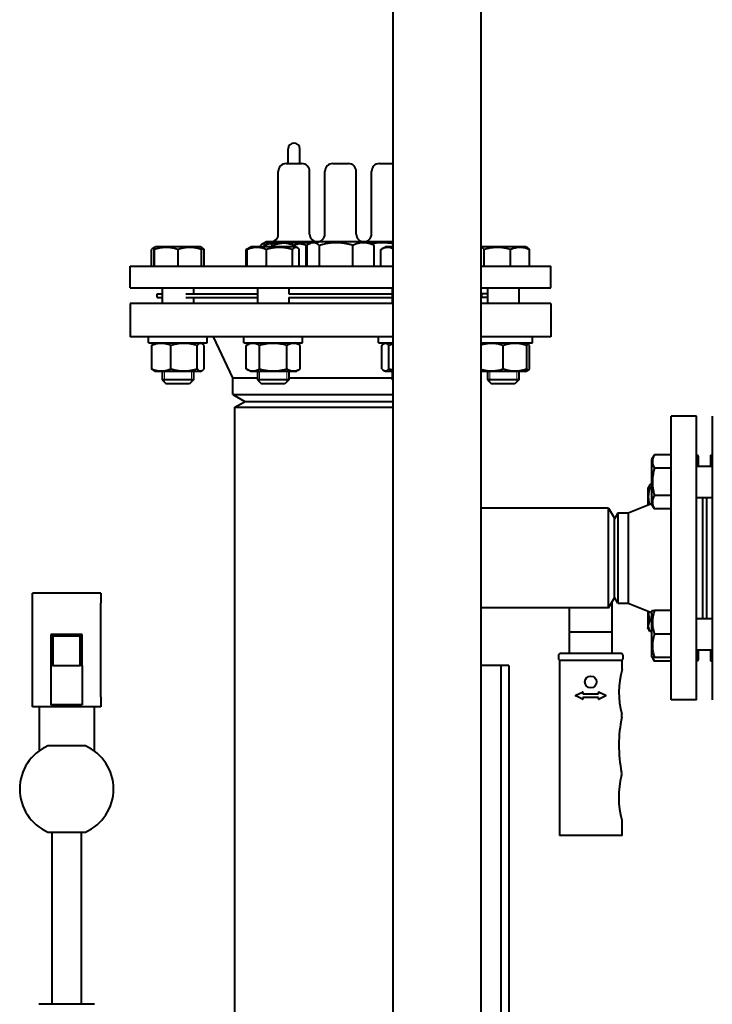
# Model space of a CAD drawing. Header units: millimetres. Extents: x -4428 to 4131, y -3615 to 4038.
# Tile 131 of 172: x 1384 to 1738, y -1282 to -779. Entities that reach past the tile are written whole.
import ezdxf

# ---------------------------------------------------------------- set-up
doc = ezdxf.new("R2010")
doc.units = ezdxf.units.MM
doc.linetypes.add('K5LT_BASIC', pattern=[0])
doc.linetypes.add('K5LT_THIN', pattern=[0])
doc.layers.add('Системный слой', color=7, linetype='Continuous')

# ---------------------------------------------------------------- blocks, each defined once
blk = doc.blocks.new('U21')
at = {"layer": 'Системный слой', "color": 150, "linetype": 'K5LT_BASIC', "lineweight": 40, "true_color": 0x0080ff}
for p, q in [((1574.45, -1825.24), (1574.45, -674.07)), ((1619.45, -1738.25), (1619.45, -674.07)), ((1520.83, -852.57), (1520.83, -845.07)), ((1526.83, -852.57), (1526.83, -845.07)), ((1519.83, -852.57), (1527.83, -852.57)), ((1543.64, -852.57), (1547.04, -852.57)), ((1547.04, -852.57), (1551.64, -852.57)), ((1567.46, -852.57), (1574.45, -852.57)), ((1515.83, -888.57), (1515.83, -856.57)), ((1531.83, -888.57), (1531.83, -856.57)), ((1539.64, -888.57), (1539.64, -856.57)), ((1555.64, -888.57), (1555.64, -856.57)), ((1563.46, -888.57), (1563.46, -856.57)), ((1452.49, -895.42), (1453.09, -895.07)), ((1464.58, -895.07), (1453.09, -895.07)), ((1475.89, -895.07), (1464.58, -895.07)), ((1476.49, -895.42), (1475.89, -895.07)), ((1499.41, -896.46), (1501.8, -895.07)), ((1500.8, -895.65), (1501.8, -895.07)), ((1521.33, -895.07), (1501.8, -895.07)), ((1506.71, -895.07), (1506.71, -894.35)), ((1507.73, -893.64), (1509.58, -892.57)), ((1508.83, -893.01), (1509.58, -892.57)), ((1508.83, -894.35), (1508.83, -893.01)), ((1508.83, -895.07), (1508.83, -894.35)), ((1514.92, -892.57), (1509.58, -892.57)), ((1523.83, -892.57), (1509.58, -892.57)), ((1513, -895.07), (1513, -894.35)), ((1533.39, -892.57), (1514.92, -892.57)), ((1524.6, -895.07), (1521.33, -895.07)), ((1533.39, -892.57), (1523.83, -892.57)), ((1523.83, -895.07), (1523.83, -894.35)), ((1525.6, -895.65), (1524.6, -895.07)), ((1530.12, -905.07), (1530.12, -894.35)), ((1530.52, -905.07), (1530.52, -894.35)), ((1531.55, -893.64), (1533.39, -892.57)), ((1561.73, -892.57), (1533.39, -892.57)), ((1536.81, -905.07), (1536.81, -894.35)), ((1553.93, -905.07), (1553.93, -894.35)), ((1561.89, -892.57), (1561.73, -892.57)), ((1574.45, -892.57), (1561.89, -892.57)), ((1563.74, -893.64), (1561.89, -892.57)), ((1564.76, -905.07), (1564.76, -894.35)), ((1568.29, -896.46), (1570.69, -895.07)), ((1574.45, -895.07), (1570.69, -895.07)), ((1642.19, -895.07), (1619.45, -895.07)), ((1642.79, -895.42), (1642.19, -895.07)), ((1643.24, -895.68), (1642.19, -895.07)), ((1451.08, -905.07), (1451.08, -896.49)), ((1452.04, -895.68), (1452.49, -895.42)), ((1452.44, -905.07), (1452.44, -896.49)), ((1452.55, -905.07), (1452.55, -896.49)), ((1464.6, -905.07), (1464.6, -896.49)), ((1476.94, -895.68), (1476.49, -895.42)), ((1476.55, -905.07), (1476.55, -896.49)), ((1477.91, -905.07), (1477.91, -896.49)), ((1499.35, -896.49), (1499.41, -896.46)), ((1499.35, -905.07), (1499.35, -896.49)), ((1499.85, -905.07), (1499.85, -896.49)), ((1509.72, -905.07), (1509.72, -896.49)), ((1523.08, -905.07), (1523.08, -896.49)), ((1526.56, -905.07), (1526.56, -896.49)), ((1568.23, -896.49), (1568.29, -896.46)), ((1568.23, -905.07), (1568.23, -896.49)), ((1621.07, -905.07), (1621.07, -896.49)), ((1634.48, -905.07), (1634.48, -896.49)), ((1644.2, -905.07), (1644.2, -896.49)), ((1440.14, -905.07), (1574.45, -905.07)), ((1440.14, -916.07), (1440.14, -905.07)), ((1619.45, -905.07), (1655.14, -905.07)), ((1655.14, -916.07), (1655.14, -905.07)), ((1440.14, -916.07), (1574.45, -916.07)), ((1453.9, -921.07), (1453.9, -919.07)), ((1453.9, -919.07), (1456.49, -919.07)), ((1456.49, -916.07), (1456.49, -924.07)), ((1468.64, -919.07), (1505.2, -919.07)), ((1472.49, -916.07), (1472.49, -919.07)), ((1505.2, -916.07), (1505.2, -924.07)), ((1521.2, -916.07), (1521.2, -919.07)), ((1521.2, -919.07), (1536.9, -919.07)), ((1536.9, -919.07), (1574.09, -919.07)), ((1574.09, -916.07), (1574.09, -924.07)), ((1619.45, -916.07), (1655.14, -916.07)), ((1622.79, -919.07), (1619.45, -919.07)), ((1619.9, -921.07), (1619.9, -919.07)), ((1622.79, -916.07), (1622.79, -924.07)), ((1638.79, -916.07), (1638.79, -924.07)), ((1440.14, -924.07), (1440.14, -941.07)), ((1547.64, -924.07), (1440.14, -924.07)), ((1453.9, -921.07), (1456.49, -921.07)), ((1468.64, -921.07), (1505.2, -921.07)), ((1472.49, -921.07), (1472.49, -924.07)), ((1521.2, -921.07), (1521.2, -924.07)), ((1521.2, -921.07), (1536.9, -921.07)), ((1536.9, -921.07), (1574.09, -921.07)), ((1574.45, -924.07), (1547.64, -924.07)), ((1622.79, -921.07), (1619.45, -921.07)), ((1655.14, -924.07), (1619.45, -924.07)), ((1655.14, -924.07), (1655.14, -941.07)), ((1547.64, -941.07), (1440.14, -941.07)), ((1449.49, -944.07), (1449.49, -941.07)), ((1449.49, -944.07), (1479.49, -944.07)), ((1451.11, -957.46), (1451.11, -945.49)), ((1452.07, -944.66), (1453.09, -944.07)), ((1452.49, -944.42), (1453.09, -944.07)), ((1460.91, -957.46), (1460.91, -945.49)), ((1474.29, -957.46), (1474.29, -945.49)), ((1476.92, -944.66), (1475.89, -944.07)), ((1477.88, -957.46), (1477.88, -945.49)), ((1479.49, -944.07), (1479.49, -941.07)), ((1479.49, -944.07), (1479.49, -941.07)), ((1492.64, -962.07), (1482.64, -941.07)), ((1498.2, -944.07), (1498.2, -941.07)), ((1498.2, -944.07), (1528.2, -944.07)), ((1499.35, -945.49), (1501.8, -944.07)), ((1499.35, -957.46), (1499.35, -945.49)), ((1506.27, -957.46), (1506.27, -945.49)), ((1520.13, -957.46), (1520.13, -945.49)), ((1527.06, -945.49), (1524.6, -944.07)), ((1527.06, -957.46), (1527.06, -945.49)), ((1528.2, -944.07), (1528.2, -941.07)), ((1574.45, -941.07), (1547.64, -941.07)), ((1567.09, -944.07), (1567.09, -941.07)), ((1567.09, -944.07), (1574.45, -944.07)), ((1568.7, -957.46), (1568.7, -945.49)), ((1569.66, -944.66), (1570.69, -944.07)), ((1572.29, -957.46), (1572.29, -945.49)), ((1655.14, -941.07), (1619.45, -941.07)), ((1619.45, -944.07), (1645.79, -944.07)), ((1630.79, -957.46), (1630.79, -945.49)), ((1642.79, -944.42), (1642.19, -944.07)), ((1642.79, -944.42), (1642.79, -945.49)), ((1643.22, -944.66), (1642.79, -944.42)), ((1642.79, -957.46), (1642.79, -945.49)), ((1644.18, -957.46), (1644.18, -945.49)), ((1645.79, -944.07), (1645.79, -941.07)), ((1453.09, -958.87), (1452.07, -958.28)), ((1453.09, -958.87), (1452.49, -958.53)), ((1475.89, -958.87), (1453.09, -958.87)), ((1456.49, -958.87), (1456.49, -963.07)), ((1472.49, -958.87), (1472.49, -963.07)), ((1472.49, -958.87), (1472.49, -963.07)), ((1475.89, -958.87), (1476.92, -958.28)), ((1501.8, -958.87), (1499.35, -957.46)), ((1524.6, -958.87), (1501.8, -958.87)), ((1505.2, -958.87), (1505.2, -963.07)), ((1521.2, -958.87), (1521.2, -963.07)), ((1524.6, -958.87), (1527.06, -957.46)), ((1570.69, -958.87), (1569.66, -958.28)), ((1574.02, -958.87), (1570.69, -958.87)), ((1574.45, -958.87), (1574.02, -958.87)), ((1574.09, -958.87), (1574.09, -963.07)), ((1630.79, -958.87), (1619.45, -958.87)), ((1622.79, -958.87), (1622.79, -963.07)), ((1642.19, -958.87), (1630.79, -958.87)), ((1638.79, -958.87), (1638.79, -963.07)), ((1642.19, -958.87), (1643.22, -958.28)), ((1642.19, -958.87), (1642.79, -958.53)), ((1642.79, -957.46), (1642.79, -958.53)), ((1472.49, -963.07), (1456.49, -963.07)), ((1456.49, -963.07), (1458.49, -965.07)), ((1470.49, -965.07), (1458.49, -965.07)), ((1472.49, -963.07), (1470.49, -965.07)), ((1472.49, -963.07), (1470.49, -965.07)), ((1492.64, -962.07), (1505.2, -962.07)), ((1492.64, -970.61), (1492.64, -962.07)), ((1521.2, -963.07), (1505.2, -963.07)), ((1505.2, -963.07), (1507.2, -965.07)), ((1519.2, -965.07), (1507.2, -965.07)), ((1521.2, -963.07), (1519.2, -965.07)), ((1521.2, -962.07), (1547.64, -962.07)), ((1547.64, -962.07), (1574.09, -962.07)), ((1574.45, -963.07), (1574.09, -963.07)), ((1574.09, -963.07), (1574.45, -963.44)), ((1638.79, -963.07), (1622.79, -963.07)), ((1622.79, -963.07), (1624.79, -965.07)), ((1636.79, -965.07), (1624.79, -965.07)), ((1638.79, -963.07), (1636.79, -965.07)), ((1638.79, -963.07), (1636.79, -965.07)), ((1492.64, -970.61), (1498.64, -974.07)), ((1492.64, -970.61), (1547.64, -970.61)), ((1547.64, -970.61), (1574.45, -970.61)), ((1493.64, -977.07), (1498.84, -974.07)), ((1498.64, -974.07), (1547.64, -974.07)), ((1547.64, -974.07), (1574.45, -974.07)), ((1493.64, -1314.07), (1493.64, -977.07)), ((1493.64, -977.07), (1574.45, -977.07)), ((1716.64, -1126.57), (1716.64, -981.57)), ((1729.64, -981.57), (1716.64, -981.57)), ((1729.64, -1126.57), (1729.64, -981.57)), ((1737.64, -981.57), (1737.64, -1054.07)), ((1708.06, -1001.33), (1706.64, -1003.78)), ((1706.64, -1003.78), (1706.64, -1026.58)), ((1716.64, -1001.33), (1708.06, -1001.33)), ((1730.64, -1007.18), (1730.64, -1002.57)), ((1736.64, -1001.57), (1736.64, -1007.18)), ((1736.64, -1001.57), (1737.64, -1001.57)), ((1716.64, -1008.25), (1708.06, -1008.25)), ((1729.64, -1007.07), (1729.75, -1007.18)), ((1729.64, -1007.18), (1737.64, -1007.18)), ((1737.64, -1007.07), (1737.53, -1007.18)), ((1705.77, -1016.59), (1704.64, -1018.53)), ((1704.92, -1018.06), (1704.64, -1018.53)), ((1704.64, -1018.53), (1704.64, -1026.98)), ((1704.92, -1018.06), (1705.77, -1018.06)), ((1706.64, -1016.59), (1705.77, -1016.59)), ((1706.64, -1018.06), (1705.77, -1018.06)), ((1716.64, -1022.11), (1708.06, -1022.11)), ((1729.64, -1023.18), (1737.64, -1023.18)), ((1732.64, -1023.18), (1732.64, -1084.96)), ((1734.64, -1023.18), (1734.64, -1084.96)), ((1684.64, -1028.57), (1619.45, -1028.57)), ((1684.64, -1079.57), (1684.64, -1028.57)), ((1684.64, -1028.57), (1687.64, -1033.77)), ((1689.38, -1031.07), (1687.64, -1034.07)), ((1689.38, -1031.07), (1694.64, -1031.07)), ((1689.38, -1031.07), (1689.38, -1077.07)), ((1694.64, -1031.07), (1706.64, -1026.16)), ((1694.64, -1031.07), (1694.64, -1077.07)), ((1708.06, -1029.04), (1706.64, -1026.58)), ((1716.64, -1029.04), (1708.06, -1029.04)), ((1687.53, -1033.57), (1687.93, -1033.57)), ((1687.64, -1074.38), (1687.64, -1033.77)), ((1737.64, -1054.07), (1737.64, -1126.57)), ((1425.14, -1072.07), (1390.14, -1072.07)), ((1390.14, -1077.07), (1390.14, -1072.07)), ((1425.14, -1072.07), (1425.14, -1077.07)), ((1684.64, -1079.57), (1687.64, -1074.38)), ((1686.53, -1092.04), (1686.53, -1076.31)), ((1687.93, -1074.57), (1687.53, -1074.57)), ((1689.38, -1077.07), (1687.64, -1074.07)), ((1390.14, -1125.07), (1390.14, -1077.07)), ((1425.14, -1125.07), (1425.14, -1077.07)), ((1684.64, -1079.57), (1619.45, -1079.57)), ((1664.53, -1079.57), (1664.53, -1092.04)), ((1689.38, -1077.07), (1694.64, -1077.07)), ((1694.64, -1077.07), (1706.64, -1081.98)), ((1704.64, -1081.16), (1704.64, -1089.62)), ((1706.99, -1080.96), (1706.64, -1081.56)), ((1706.99, -1080.96), (1708.06, -1080.96)), ((1716.64, -1080.96), (1708.06, -1080.96)), ((1706.64, -1086.07), (1705.77, -1086.07)), ((1706.64, -1081.56), (1706.64, -1092.96)), ((1729.64, -1084.96), (1737.64, -1084.96)), ((1705.77, -1091.56), (1704.64, -1089.62)), ((1704.92, -1090.09), (1704.64, -1089.62)), ((1399.64, -1093.07), (1400.64, -1094.07)), ((1415.64, -1093.07), (1399.64, -1093.07)), ((1399.64, -1093.07), (1399.64, -1109.07)), ((1400.64, -1094.07), (1400.64, -1109.07)), ((1414.64, -1094.07), (1400.64, -1094.07)), ((1415.64, -1093.07), (1414.64, -1094.07)), ((1414.64, -1109.07), (1414.64, -1094.07)), ((1415.64, -1109.07), (1415.64, -1093.07)), ((1664.53, -1092.04), (1664.53, -1099.67)), ((1686.53, -1092.04), (1664.53, -1092.04)), ((1686.53, -1099.67), (1686.53, -1092.04)), ((1706.64, -1091.56), (1705.77, -1091.56)), ((1706.64, -1092.96), (1706.64, -1104.36)), ((1716.64, -1092.96), (1708.06, -1092.96)), ((1664.53, -1099.67), (1664.53, -1102.89)), ((1686.53, -1102.89), (1686.53, -1099.67)), ((1729.64, -1101.07), (1729.75, -1100.96)), ((1729.64, -1100.96), (1737.64, -1100.96)), ((1730.64, -1105.57), (1730.64, -1100.96)), ((1736.64, -1100.96), (1736.64, -1106.57)), ((1737.64, -1101.07), (1737.53, -1100.96)), ((1659.03, -1103.89), (1659.03, -1105.39)), ((1660.03, -1106.39), (1659.53, -1106.39)), ((1659.53, -1106.39), (1659.53, -1194.89)), ((1691.03, -1102.89), (1660.03, -1102.89)), ((1691.03, -1106.39), (1660.03, -1106.39)), ((1691.53, -1106.39), (1691.03, -1106.39)), ((1691.53, -1110.99), (1691.53, -1106.39)), ((1692.03, -1105.39), (1692.03, -1103.89)), ((1706.99, -1104.96), (1706.64, -1104.36)), ((1708.06, -1106.82), (1706.99, -1104.96)), ((1708.06, -1104.96), (1706.99, -1104.96)), ((1716.64, -1104.96), (1708.06, -1104.96)), ((1736.64, -1106.57), (1737.64, -1106.57)), ((1399.64, -1109.07), (1399.64, -1129.07)), ((1400.64, -1109.07), (1399.64, -1109.07)), ((1400.64, -1109.07), (1407.64, -1109.07)), ((1407.64, -1109.07), (1414.64, -1109.07)), ((1415.64, -1109.07), (1414.64, -1109.07)), ((1415.64, -1109.07), (1415.64, -1129.07)), ((1629.64, -1109.07), (1619.45, -1109.07)), ((1629.64, -1109.07), (1629.64, -1344.07)), ((1633.63, -1109.07), (1629.64, -1109.07)), ((1633.63, -1109.07), (1633.63, -1344.07)), ((1716.64, -1106.82), (1708.06, -1106.82)), ((1390.14, -1130.07), (1390.14, -1125.07)), ((1425.14, -1125.07), (1425.14, -1130.07)), ((1667.88, -1124.21), (1671.24, -1122.53)), ((1671.24, -1126.24), (1667.88, -1124.57)), ((1671.53, -1122.71), (1671.53, -1123.39)), ((1671.53, -1123.39), (1679.53, -1123.39)), ((1671.53, -1125.39), (1671.53, -1126.06)), ((1679.53, -1125.39), (1671.53, -1125.39)), ((1679.53, -1123.39), (1679.53, -1122.71)), ((1679.53, -1126.06), (1679.53, -1125.39)), ((1679.82, -1122.53), (1683.17, -1124.21)), ((1683.17, -1124.57), (1679.82, -1126.24)), ((1729.64, -1126.57), (1716.64, -1126.57)), ((1425.14, -1130.07), (1390.14, -1130.07)), ((1393.64, -1130.07), (1393.64, -1152.58)), ((1407.64, -1129.07), (1399.64, -1129.07)), ((1415.64, -1129.07), (1407.64, -1129.07)), ((1421.64, -1130.07), (1421.64, -1152.58)), ((1417.24, -1150.07), (1398.05, -1150.07)), ((1691.53, -1187.98), (1691.44, -1188)), ((1691.53, -1194.89), (1691.53, -1187.98)), ((1398.05, -1194.07), (1417.24, -1194.07)), ((1400.14, -1194.07), (1400.14, -1282.07)), ((1415.14, -1194.07), (1415.14, -1282.07)), ((1659.53, -1194.89), (1659.53, -1195.89)), ((1691.53, -1195.89), (1659.53, -1195.89)), ((1691.53, -1195.89), (1691.53, -1194.89)), ((1407.64, -1282.07), (1393.39, -1282.07)), ((1421.89, -1282.07), (1407.64, -1282.07))]:
    blk.add_line(p, q, dxfattribs=at)
at = {"layer": 'Системный слой', "color": 7, "linetype": 'K5LT_THIN', "lineweight": 20}
for p, q in [((1457.58, -958.87), (1457.58, -963.07)), ((1471.41, -958.87), (1471.41, -963.07)), ((1506.28, -958.87), (1506.28, -963.07)), ((1520.12, -958.87), (1520.12, -963.07)), ((1623.88, -958.87), (1623.88, -963.07)), ((1637.71, -958.87), (1637.71, -963.07)), ((1457.58, -963.07), (1457.58, -964.16)), ((1471.41, -963.07), (1471.41, -964.16)), ((1506.28, -963.07), (1506.28, -964.16)), ((1520.12, -963.07), (1520.12, -964.16)), ((1623.88, -963.07), (1623.88, -964.16)), ((1637.71, -963.07), (1637.71, -964.16))]:
    blk.add_line(p, q, dxfattribs=at)
at = {"layer": 'Системный слой', "color": 150, "linetype": 'K5LT_BASIC', "lineweight": 40, "true_color": 0x0080ff}
blk.add_circle((1675.53, -1117.39), 3, dxfattribs=at)
for centre, radius, start, end in [((1523.83, -845.07), 3, 90, 180), ((1523.83, -845.07), 3, 0, 90), ((1519.83, -856.57), 4, 90, 180), ((1527.83, -856.57), 4, 0, 90), ((1543.64, -856.57), 4, 90, 180), ((1551.64, -856.57), 4, 0, 90), ((1567.46, -856.57), 4, 90, 180), ((1511.83, -888.57), 4, 270, 0), ((1535.83, -888.57), 4, 180, 270), ((1535.64, -888.57), 4, 270, 0), ((1559.64, -888.57), 4, 180, 270), ((1559.46, -888.57), 4, 270, 0), ((1729.64, -1002.57), 1, 0, 90), ((1660.03, -1103.89), 1, 90, 180), ((1660.03, -1105.39), 1, 180, 270), ((1691.03, -1103.89), 1, 0, 90), ((1691.03, -1105.39), 1, 270, 0), ((1729.64, -1105.57), 1, 270, 0), ((1732.92, -1122.79), 43.04, 164.0835, 194.8793), ((1667.97, -1124.39), 0.2, 116.5651, 243.4349), ((1671.33, -1122.71), 0.2, 0, 116.5651), ((1671.33, -1126.06), 0.2, 243.4349, 0), ((1679.73, -1122.71), 0.2, 63.4349, 180), ((1679.73, -1126.06), 0.2, 180, 296.5651), ((1683.08, -1124.39), 0.2, 296.5651, 63.4349), ((1759.82, -1149.7), 69.94, 168.1773, 191.4898), ((1688.13, -1134.69), 3.3, 348.1773, 14.8793), ((1407.64, -1172.07), 24, 113.5565, 246.4435), ((1407.64, -1172.07), 24, 293.5565, 66.4435), ((1732.8, -1176.2), 43.01, 165.0994, 195.9259), ((1688.04, -1164.29), 3.3, 345.0994, 11.4898)]:
    blk.add_arc(centre, radius, start, end, dxfattribs=at)
for points, knots in [([(1507.73, -893.64), (1507.53, -893.76), (1507.19, -893.98), (1506.85, -894.24), (1506.71, -894.35)], [0, 0, 0, 0, 2.930178, 5, 5, 5, 5]), ([(1513, -894.35), (1512.73, -894.13), (1512.3, -893.83), (1511.75, -893.51), (1511.36, -893.33), (1511.03, -893.2), (1510.72, -893.11), (1510.42, -893.05), (1510.13, -893.01), (1509.82, -893), (1509.54, -893.02), (1509.24, -893.06), (1508.91, -893.13), (1508.48, -893.27), (1508.08, -893.45), (1507.83, -893.58), (1507.73, -893.64)], [0, 0, 0, 0, 2.663498, 4.2314, 5.408002, 6.425292, 7.41005, 8.359668, 9.286997, 10.215529, 11.320432, 11.960352, 13.089385, 14.550081, 16.018158, 17, 17, 17, 17]), ([(1523.83, -894.35), (1523.32, -894.18), (1522.56, -893.94), (1521.47, -893.65), (1520.71, -893.48), (1520.02, -893.35), (1519.31, -893.23), (1518.62, -893.14), (1517.97, -893.07), (1517.34, -893.03), (1516.59, -893), (1515.71, -893.01), (1514.88, -893.05), (1514.07, -893.13), (1513.14, -893.26), (1511.99, -893.46), (1510.5, -893.82), (1509.42, -894.15), (1508.83, -894.35)], [0, 0, 0, 0, 1.994782, 2.926302, 4.194736, 4.869488, 5.569083, 6.869879, 7.454581, 8.04408, 9.199436, 10.287542, 11.31741, 12.330313, 13.330634, 14.800806, 16.699291, 19, 19, 19, 19]), ([(1530.12, -894.35), (1529.53, -894.18), (1528.67, -893.94), (1527.42, -893.65), (1526.56, -893.48), (1525.77, -893.35), (1524.96, -893.23), (1524.18, -893.14), (1523.42, -893.07), (1522.71, -893.03), (1521.85, -893), (1520.85, -893.01), (1519.9, -893.05), (1518.97, -893.13), (1517.92, -893.26), (1516.6, -893.46), (1514.91, -893.82), (1513.67, -894.15), (1513, -894.35)], [0, 0, 0, 0, 1.994782, 2.926302, 4.194736, 4.869488, 5.569083, 6.869879, 7.454581, 8.04408, 9.199436, 10.287542, 11.31741, 12.330313, 13.330634, 14.800806, 16.699291, 19, 19, 19, 19]), ([(1532.57, -893.05), (1532.16, -893.02), (1531.47, -893), (1530.52, -893.02), (1529.75, -893.07), (1528.92, -893.15), (1528.04, -893.27), (1527.27, -893.42), (1526.29, -893.63), (1525.19, -893.91), (1524.24, -894.21), (1523.83, -894.35)], [0, 0, 0, 0, 1.703468, 2.801933, 3.84838, 4.839299, 6.179501, 7.436721, 8.013285, 10.242214, 12, 12, 12, 12]), ([(1531.55, -893.64), (1531.34, -893.76), (1531, -893.98), (1530.66, -894.24), (1530.52, -894.35)], [0, 0, 0, 0, 2.930178, 5, 5, 5, 5]), ([(1536.81, -894.35), (1536.54, -894.13), (1536.12, -893.83), (1535.56, -893.51), (1535.17, -893.33), (1534.85, -893.2), (1534.54, -893.11), (1534.24, -893.05), (1533.95, -893.01), (1533.64, -893), (1533.36, -893.02), (1533.06, -893.06), (1532.72, -893.13), (1532.3, -893.27), (1531.9, -893.45), (1531.65, -893.58), (1531.55, -893.64)], [0, 0, 0, 0, 2.663498, 4.2314, 5.408002, 6.425292, 7.41005, 8.359668, 9.286997, 10.215529, 11.320432, 11.960352, 13.089385, 14.550081, 16.018158, 17, 17, 17, 17]), ([(1553.93, -894.35), (1553.35, -894.18), (1552.48, -893.94), (1551.04, -893.61), (1549.97, -893.4), (1548.78, -893.23), (1547.81, -893.12), (1546.71, -893.03), (1545.63, -893), (1544.63, -893.01), (1543.68, -893.06), (1542.79, -893.13), (1541.71, -893.26), (1540.12, -893.51), (1538.43, -893.89), (1537.21, -894.23), (1536.81, -894.35)], [0, 0, 0, 0, 1.784805, 2.61827, 4.35691, 4.982864, 6.146734, 7.197334, 8.231074, 9.304575, 10.126104, 11.032386, 11.927409, 13.303687, 15.770337, 17, 17, 17, 17]), ([(1564.76, -894.35), (1564.39, -894.18), (1563.85, -893.94), (1563.06, -893.65), (1562.52, -893.48), (1562.01, -893.35), (1561.5, -893.23), (1561.01, -893.14), (1560.53, -893.07), (1560.08, -893.03), (1559.53, -893), (1558.9, -893.01), (1558.3, -893.05), (1557.71, -893.13), (1557.05, -893.26), (1556.21, -893.46), (1555.14, -893.82), (1554.36, -894.15), (1553.93, -894.35)], [0, 0, 0, 0, 1.994782, 2.926302, 4.194736, 4.869488, 5.569083, 6.869879, 7.454581, 8.04408, 9.199436, 10.287542, 11.31741, 12.330313, 13.330634, 14.800806, 16.699291, 19, 19, 19, 19]), ([(1574.45, -893.54), (1573.98, -893.44), (1573.16, -893.3), (1572.15, -893.17), (1571.22, -893.08), (1570.3, -893.02), (1569.17, -893), (1568.11, -893.02), (1566.98, -893.09), (1565.82, -893.22), (1564.67, -893.39), (1563.96, -893.53), (1563.65, -893.59)], [0, 0, 0, 0, 1.714617, 3.000602, 3.644391, 5.050019, 6.336679, 7.693769, 8.855329, 10.384755, 11.88657, 13, 13, 13, 13]), ([(1563.74, -893.64), (1563.94, -893.76), (1564.29, -893.98), (1564.62, -894.24), (1564.76, -894.35)], [0, 0, 0, 0, 2.930178, 5, 5, 5, 5]), ([(1452.04, -895.68), (1451.91, -895.76), (1451.58, -895.99), (1451.26, -896.3), (1451.08, -896.49)], [0, 0, 0, 0, 2.129824, 5, 5, 5, 5]), ([(1452.49, -895.42), (1452.49, -895.42), (1452.48, -895.45), (1452.47, -895.57), (1452.46, -895.76), (1452.45, -896.06), (1452.45, -896.34), (1452.44, -896.49)], [0, 0, 0, 0, 1.53304, 2.772654, 4.24569, 6.066514, 8, 8, 8, 8]), ([(1452.55, -896.49), (1452.54, -896.3), (1452.53, -896.01), (1452.52, -895.7), (1452.51, -895.53), (1452.5, -895.43), (1452.5, -895.42), (1452.49, -895.42)], [0, 0, 0, 0, 2.297762, 3.98142, 5.400025, 6.811776, 8, 8, 8, 8]), ([(1464.6, -896.49), (1464.19, -896.36), (1463.58, -896.17), (1462.71, -895.94), (1462.1, -895.8), (1461.39, -895.66), (1460.82, -895.57), (1460.14, -895.49), (1459.52, -895.44), (1458.78, -895.42), (1458.08, -895.42), (1457.41, -895.46), (1456.76, -895.52), (1456.02, -895.62), (1454.99, -895.8), (1453.8, -896.1), (1452.93, -896.37), (1452.55, -896.49)], [0, 0, 0, 0, 1.889793, 2.772286, 3.97396, 4.613199, 5.962253, 6.508307, 7.620707, 8.715255, 9.746093, 10.721757, 11.68135, 12.629021, 14.021816, 16.259909, 18, 18, 18, 18]), ([(1476.55, -896.49), (1476.14, -896.36), (1475.54, -896.17), (1474.67, -895.94), (1474.07, -895.8), (1473.36, -895.66), (1472.8, -895.57), (1472.13, -895.49), (1471.51, -895.44), (1470.78, -895.42), (1470.08, -895.42), (1469.42, -895.46), (1468.77, -895.52), (1468.04, -895.62), (1467.02, -895.8), (1465.84, -896.1), (1464.98, -896.37), (1464.6, -896.49)], [0, 0, 0, 0, 1.889793, 2.772286, 3.97396, 4.613199, 5.962253, 6.508307, 7.620707, 8.715255, 9.746093, 10.721757, 11.68135, 12.629021, 14.021816, 16.259909, 18, 18, 18, 18]), ([(1476.49, -895.42), (1476.5, -895.42), (1476.5, -895.45), (1476.51, -895.57), (1476.52, -895.76), (1476.54, -896.06), (1476.54, -896.34), (1476.55, -896.49)], [0, 0, 0, 0, 1.53304, 2.772654, 4.24569, 6.066514, 8, 8, 8, 8]), ([(1476.94, -895.68), (1477.08, -895.76), (1477.41, -895.99), (1477.73, -896.3), (1477.91, -896.49)], [0, 0, 0, 0, 2.129824, 5, 5, 5, 5]), ([(1509.72, -896.49), (1509.31, -896.33), (1508.75, -896.12), (1507.91, -895.86), (1507.37, -895.72), (1506.75, -895.6), (1506.19, -895.51), (1505.55, -895.44), (1504.93, -895.41), (1504.36, -895.42), (1503.72, -895.47), (1503.03, -895.55), (1502.18, -895.72), (1501.11, -896.01), (1500.31, -896.3), (1499.85, -896.49)], [0, 0, 0, 0, 2.032024, 2.780687, 4.100621, 4.689754, 5.785161, 6.773962, 7.746893, 8.757247, 9.530451, 10.808294, 12.055167, 13.667644, 16, 16, 16, 16]), ([(1499.85, -896.49), (1499.94, -896.39), (1500.09, -896.22), (1500.32, -896.01), (1500.54, -895.82), (1500.71, -895.71), (1500.8, -895.65)], [0, 0, 0, 0, 2.005595, 3.47598, 4.885464, 7, 7, 7, 7]), ([(1523.08, -896.49), (1522.62, -896.36), (1521.95, -896.17), (1520.97, -895.94), (1520.3, -895.8), (1519.51, -895.66), (1518.88, -895.57), (1518.13, -895.49), (1517.44, -895.44), (1516.63, -895.42), (1515.85, -895.42), (1515.11, -895.46), (1514.38, -895.52), (1513.56, -895.62), (1512.42, -895.8), (1511.1, -896.1), (1510.14, -896.37), (1509.72, -896.49)], [0, 0, 0, 0, 1.889793, 2.772286, 3.97396, 4.613199, 5.962253, 6.508307, 7.620707, 8.715255, 9.746093, 10.721757, 11.68135, 12.629021, 14.021816, 16.259909, 18, 18, 18, 18]), ([(1525.6, -895.65), (1525.51, -895.6), (1525.36, -895.53), (1525.16, -895.46), (1524.98, -895.43), (1524.8, -895.42), (1524.63, -895.43), (1524.44, -895.47), (1524.22, -895.55), (1523.93, -895.7), (1523.54, -895.99), (1523.25, -896.29), (1523.08, -896.49)], [0, 0, 0, 0, 1.36494, 2.272289, 3.176161, 4.07191, 4.95838, 5.833199, 6.972432, 8.357904, 10.273901, 13, 13, 13, 13]), ([(1526.56, -896.49), (1526.47, -896.39), (1526.31, -896.22), (1526.09, -896.01), (1525.86, -895.82), (1525.7, -895.71), (1525.6, -895.65)], [0, 0, 0, 0, 2.005595, 3.47598, 4.885464, 7, 7, 7, 7]), ([(1574.45, -896.08), (1574.21, -895.97), (1573.86, -895.82), (1573.38, -895.66), (1573.02, -895.57), (1572.67, -895.5), (1572.29, -895.44), (1571.92, -895.42), (1571.52, -895.42), (1571.19, -895.44), (1570.85, -895.49), (1570.46, -895.56), (1569.93, -895.71), (1569.17, -895.99), (1568.59, -896.29), (1568.23, -896.49)], [0, 0, 0, 0, 1.854189, 2.755931, 3.681141, 4.619913, 5.439288, 6.594469, 7.464073, 8.476485, 9.066377, 10.106032, 11.428994, 13.1414, 16, 16, 16, 16]), ([(1621.07, -896.49), (1620.95, -896.36), (1620.71, -896.12), (1620.4, -895.86), (1620.12, -895.68), (1619.91, -895.57), (1619.69, -895.49), (1619.55, -895.45), (1619.45, -895.44)], [0, 0, 0, 0, 2.097503, 3.997118, 5.321516, 6.710322, 7.453875, 9, 9, 9, 9]), ([(1634.48, -896.49), (1634.03, -896.36), (1633.35, -896.17), (1632.37, -895.94), (1631.7, -895.8), (1630.91, -895.66), (1630.27, -895.57), (1629.52, -895.49), (1628.83, -895.44), (1628.01, -895.42), (1627.23, -895.42), (1626.48, -895.46), (1625.76, -895.52), (1624.93, -895.62), (1623.79, -895.8), (1622.46, -896.1), (1621.49, -896.37), (1621.07, -896.49)], [0, 0, 0, 0, 1.889793, 2.772286, 3.97396, 4.613199, 5.962253, 6.508307, 7.620707, 8.715255, 9.746093, 10.721757, 11.68135, 12.629021, 14.021816, 16.259909, 18, 18, 18, 18]), ([(1644.2, -896.49), (1643.8, -896.33), (1643.25, -896.12), (1642.43, -895.86), (1641.89, -895.72), (1641.28, -895.6), (1640.73, -895.51), (1640.1, -895.44), (1639.49, -895.41), (1638.93, -895.42), (1638.3, -895.47), (1637.62, -895.55), (1636.78, -895.72), (1635.73, -896.01), (1634.94, -896.3), (1634.48, -896.49)], [0, 0, 0, 0, 2.032024, 2.780687, 4.100621, 4.689754, 5.785161, 6.773962, 7.746893, 8.757247, 9.530451, 10.808294, 12.055167, 13.667644, 16, 16, 16, 16]), ([(1643.24, -895.68), (1643.38, -895.76), (1643.7, -895.99), (1644.02, -896.3), (1644.2, -896.49)], [0, 0, 0, 0, 2.129824, 5, 5, 5, 5]), ([(1460.91, -945.49), (1460.5, -945.33), (1459.95, -945.12), (1459.12, -944.86), (1458.57, -944.72), (1457.96, -944.6), (1457.41, -944.51), (1456.77, -944.44), (1456.16, -944.41), (1455.59, -944.42), (1454.95, -944.47), (1454.27, -944.55), (1453.42, -944.72), (1452.37, -945.01), (1451.57, -945.3), (1451.11, -945.49)], [0, 0, 0, 0, 2.032024, 2.780687, 4.100621, 4.689754, 5.785161, 6.773962, 7.746893, 8.757247, 9.530451, 10.808294, 12.055167, 13.667644, 16, 16, 16, 16]), ([(1451.11, -945.49), (1451.21, -945.38), (1451.38, -945.2), (1451.7, -944.91), (1451.92, -944.75), (1452.07, -944.66)], [0, 0, 0, 0, 1.918282, 3.267661, 6, 6, 6, 6]), ([(1474.29, -945.49), (1473.84, -945.36), (1473.16, -945.17), (1472.19, -944.94), (1471.51, -944.8), (1470.72, -944.66), (1470.09, -944.57), (1469.34, -944.49), (1468.65, -944.44), (1467.83, -944.42), (1467.05, -944.42), (1466.3, -944.46), (1465.58, -944.52), (1464.76, -944.62), (1463.62, -944.8), (1462.3, -945.1), (1461.33, -945.37), (1460.91, -945.49)], [0, 0, 0, 0, 1.889793, 2.772286, 3.97396, 4.613199, 5.962253, 6.508307, 7.620707, 8.715255, 9.746093, 10.721757, 11.68135, 12.629021, 14.021816, 16.259909, 18, 18, 18, 18]), ([(1476.92, -944.66), (1476.84, -944.62), (1476.7, -944.55), (1476.5, -944.48), (1476.29, -944.43), (1476.09, -944.42), (1475.88, -944.43), (1475.64, -944.48), (1475.33, -944.61), (1474.88, -944.9), (1474.51, -945.25), (1474.29, -945.49)], [0, 0, 0, 0, 1.013607, 1.907108, 2.817762, 3.774163, 4.640723, 5.732163, 6.948672, 8.887773, 12, 12, 12, 12]), ([(1477.88, -945.49), (1477.78, -945.38), (1477.61, -945.2), (1477.29, -944.91), (1477.07, -944.75), (1476.92, -944.66)], [0, 0, 0, 0, 1.918282, 3.267661, 6, 6, 6, 6]), ([(1506.27, -945.49), (1506, -945.34), (1505.56, -945.1), (1504.97, -944.85), (1504.57, -944.71), (1504.19, -944.6), (1503.8, -944.51), (1503.35, -944.44), (1502.93, -944.42), (1502.53, -944.42), (1502.14, -944.46), (1501.77, -944.52), (1501.34, -944.62), (1500.75, -944.8), (1500.06, -945.1), (1499.56, -945.37), (1499.35, -945.49)], [0, 0, 0, 0, 2.031977, 3.339718, 4.35691, 4.982864, 6.146734, 7.197334, 8.231074, 9.204643, 10.126104, 11.032386, 11.927409, 13.242826, 15.356581, 17, 17, 17, 17]), ([(1520.13, -945.49), (1519.81, -945.4), (1518.98, -945.17), (1517.48, -944.83), (1515.98, -944.58), (1514.81, -944.48), (1514.16, -944.44), (1513.74, -944.43), (1513.39, -944.42), (1513.01, -944.42), (1512.54, -944.43), (1511.97, -944.45), (1511.15, -944.51), (1509.96, -944.65), (1508.61, -944.9), (1507.34, -945.2), (1506.63, -945.39), (1506.27, -945.49)], [0, 0, 0, 0, 3.152296, 8.024027, 14.430358, 17.4743, 18.996271, 20.518242, 21.409855, 22.301468, 24.084694, 25.867919, 27.651145, 31.792504, 37.072525, 40.536262, 44, 44, 44, 44]), ([(1527.06, -945.49), (1526.79, -945.34), (1526.34, -945.1), (1525.76, -944.85), (1525.36, -944.71), (1524.97, -944.6), (1524.58, -944.51), (1524.14, -944.44), (1523.71, -944.42), (1523.31, -944.42), (1522.92, -944.46), (1522.55, -944.52), (1522.12, -944.62), (1521.53, -944.8), (1520.85, -945.1), (1520.35, -945.37), (1520.13, -945.49)], [0, 0, 0, 0, 2.031977, 3.339718, 4.35691, 4.982864, 6.146734, 7.197334, 8.231074, 9.204643, 10.126104, 11.032386, 11.927409, 13.242826, 15.356581, 17, 17, 17, 17]), ([(1569.66, -944.66), (1569.56, -944.72), (1569.38, -944.84), (1569.06, -945.11), (1568.85, -945.33), (1568.7, -945.49)], [0, 0, 0, 0, 1.912503, 3.220303, 6, 6, 6, 6]), ([(1572.29, -945.49), (1572.14, -945.33), (1571.93, -945.12), (1571.61, -944.84), (1571.35, -944.67), (1571.09, -944.54), (1570.85, -944.46), (1570.61, -944.42), (1570.37, -944.42), (1570.14, -944.46), (1569.9, -944.54), (1569.74, -944.62), (1569.66, -944.66)], [0, 0, 0, 0, 2.191556, 3.228797, 4.853764, 5.968981, 7.168673, 8.365718, 9.486763, 10.643006, 11.815623, 13, 13, 13, 13]), ([(1574.45, -944.93), (1574.03, -945.02), (1573.31, -945.2), (1572.59, -945.4), (1572.29, -945.49)], [0, 0, 0, 0, 2.885555, 5, 5, 5, 5]), ([(1630.79, -945.49), (1630.36, -945.35), (1629.73, -945.15), (1628.9, -944.94), (1628.24, -944.79), (1627.52, -944.65), (1626.82, -944.55), (1626.16, -944.48), (1625.5, -944.43), (1624.84, -944.42), (1624.2, -944.43), (1623.6, -944.46), (1622.87, -944.53), (1622, -944.66), (1620.82, -944.89), (1619.95, -945.13), (1619.45, -945.28)], [0, 0, 0, 0, 2.010703, 2.876046, 3.782242, 5.004696, 6.091065, 6.908442, 7.950472, 9.004842, 9.833279, 10.784495, 11.712167, 13.04096, 14.696917, 17, 17, 17, 17]), ([(1642.79, -945.49), (1642.38, -945.36), (1641.78, -945.17), (1640.9, -944.94), (1640.3, -944.8), (1639.59, -944.66), (1639.03, -944.57), (1638.35, -944.49), (1637.73, -944.44), (1637, -944.42), (1636.3, -944.42), (1635.63, -944.46), (1634.98, -944.52), (1634.24, -944.62), (1633.22, -944.8), (1632.04, -945.1), (1631.17, -945.37), (1630.79, -945.49)], [0, 0, 0, 0, 1.889793, 2.772286, 3.97396, 4.613199, 5.962253, 6.508307, 7.620707, 8.715255, 9.746093, 10.721757, 11.68135, 12.629021, 14.021816, 16.259909, 18, 18, 18, 18]), ([(1644.18, -945.49), (1644.08, -945.38), (1643.9, -945.2), (1643.58, -944.91), (1643.36, -944.75), (1643.22, -944.66)], [0, 0, 0, 0, 1.918282, 3.267661, 6, 6, 6, 6]), ([(1452.07, -958.28), (1451.97, -958.22), (1451.79, -958.11), (1451.47, -957.84), (1451.26, -957.62), (1451.11, -957.46)], [0, 0, 0, 0, 1.912503, 3.220303, 6, 6, 6, 6]), ([(1451.11, -957.46), (1451.51, -957.62), (1452.07, -957.83), (1452.9, -958.08), (1453.45, -958.22), (1454.06, -958.35), (1454.61, -958.44), (1455.24, -958.5), (1455.86, -958.53), (1456.43, -958.52), (1457.07, -958.48), (1457.75, -958.39), (1458.59, -958.22), (1459.65, -957.93), (1460.44, -957.64), (1460.91, -957.46)], [0, 0, 0, 0, 2.032024, 2.780687, 4.100621, 4.689754, 5.785161, 6.773962, 7.746893, 8.757247, 9.530451, 10.808294, 12.055167, 13.667644, 16, 16, 16, 16]), ([(1460.91, -957.46), (1461.37, -957.59), (1462.04, -957.78), (1463.01, -958.01), (1463.69, -958.15), (1464.48, -958.28), (1465.11, -958.37), (1465.86, -958.45), (1466.55, -958.5), (1467.37, -958.53), (1468.15, -958.52), (1468.9, -958.49), (1469.62, -958.43), (1470.44, -958.33), (1471.58, -958.14), (1472.91, -957.85), (1473.87, -957.58), (1474.29, -957.46)], [0, 0, 0, 0, 1.889793, 2.772286, 3.97396, 4.613199, 5.962253, 6.508307, 7.620707, 8.715255, 9.746093, 10.721757, 11.68135, 12.629021, 14.021816, 16.259909, 18, 18, 18, 18]), ([(1474.29, -957.46), (1474.44, -957.62), (1474.65, -957.83), (1474.97, -958.1), (1475.23, -958.27), (1475.49, -958.41), (1475.73, -958.49), (1475.97, -958.53), (1476.21, -958.53), (1476.44, -958.49), (1476.68, -958.41), (1476.84, -958.33), (1476.92, -958.28)], [0, 0, 0, 0, 2.191556, 3.228797, 4.853764, 5.968981, 7.168673, 8.365718, 9.486763, 10.643006, 11.815623, 13, 13, 13, 13]), ([(1476.92, -958.28), (1477.02, -958.22), (1477.2, -958.11), (1477.52, -957.84), (1477.73, -957.62), (1477.88, -957.46)], [0, 0, 0, 0, 1.912503, 3.220303, 6, 6, 6, 6]), ([(1499.35, -957.46), (1499.62, -957.61), (1500.06, -957.85), (1500.65, -958.1), (1501.05, -958.24), (1501.43, -958.35), (1501.82, -958.44), (1502.27, -958.5), (1502.69, -958.53), (1503.09, -958.52), (1503.48, -958.49), (1503.85, -958.43), (1504.28, -958.33), (1504.87, -958.14), (1505.56, -957.85), (1506.06, -957.58), (1506.27, -957.46)], [0, 0, 0, 0, 2.031977, 3.339718, 4.35691, 4.982864, 6.146734, 7.197334, 8.231074, 9.204643, 10.126104, 11.032386, 11.927409, 13.242826, 15.356581, 17, 17, 17, 17]), ([(1506.27, -957.46), (1506.6, -957.55), (1507.42, -957.77), (1508.92, -958.12), (1510.43, -958.36), (1511.59, -958.47), (1512.24, -958.51), (1512.66, -958.52), (1513.01, -958.53), (1513.39, -958.53), (1513.87, -958.52), (1514.44, -958.49), (1515.26, -958.43), (1516.44, -958.29), (1517.8, -958.05), (1519.06, -957.75), (1519.78, -957.56), (1520.13, -957.46)], [0, 0, 0, 0, 3.152296, 8.024027, 14.430358, 17.4743, 18.996271, 20.518242, 21.409855, 22.301468, 24.084694, 25.867919, 27.651145, 31.792504, 37.072525, 40.536262, 44, 44, 44, 44]), ([(1520.13, -957.46), (1520.4, -957.61), (1520.85, -957.85), (1521.43, -958.1), (1521.83, -958.24), (1522.22, -958.35), (1522.61, -958.44), (1523.05, -958.5), (1523.48, -958.53), (1523.88, -958.52), (1524.27, -958.49), (1524.64, -958.43), (1525.07, -958.33), (1525.66, -958.14), (1526.34, -957.85), (1526.84, -957.58), (1527.06, -957.46)], [0, 0, 0, 0, 2.031977, 3.339718, 4.35691, 4.982864, 6.146734, 7.197334, 8.231074, 9.204643, 10.126104, 11.032386, 11.927409, 13.242826, 15.356581, 17, 17, 17, 17]), ([(1568.7, -957.46), (1568.8, -957.57), (1568.97, -957.75), (1569.29, -958.04), (1569.51, -958.2), (1569.66, -958.28)], [0, 0, 0, 0, 1.918282, 3.267661, 6, 6, 6, 6]), ([(1569.66, -958.28), (1569.74, -958.33), (1569.88, -958.4), (1570.08, -958.47), (1570.29, -958.52), (1570.49, -958.53), (1570.7, -958.52), (1570.94, -958.46), (1571.25, -958.34), (1571.7, -958.05), (1572.07, -957.7), (1572.29, -957.46)], [0, 0, 0, 0, 1.013607, 1.907108, 2.817762, 3.774163, 4.640723, 5.732163, 6.948672, 8.887773, 12, 12, 12, 12]), ([(1572.29, -957.46), (1572.53, -957.53), (1573.25, -957.73), (1573.97, -957.91), (1574.45, -958.02)], [0, 0, 0, 0, 1.718394, 5, 5, 5, 5]), ([(1619.45, -957.67), (1619.99, -957.83), (1620.85, -958.06), (1621.93, -958.27), (1622.58, -958.37), (1623.15, -958.44), (1623.71, -958.49), (1624.37, -958.53), (1625.02, -958.53), (1625.69, -958.51), (1626.36, -958.45), (1627.02, -958.37), (1627.79, -958.25), (1629.05, -957.99), (1630.09, -957.69), (1630.79, -957.46)], [0, 0, 0, 0, 2.336918, 3.678492, 4.556258, 5.085954, 6.05342, 6.929531, 7.833474, 8.764834, 9.702648, 10.636362, 11.561496, 12.924433, 16, 16, 16, 16]), ([(1630.79, -957.46), (1631.2, -957.59), (1631.81, -957.78), (1632.68, -958.01), (1633.28, -958.15), (1633.99, -958.28), (1634.56, -958.37), (1635.24, -958.45), (1635.86, -958.5), (1636.59, -958.53), (1637.29, -958.52), (1637.95, -958.49), (1638.6, -958.43), (1639.34, -958.33), (1640.36, -958.14), (1641.55, -957.85), (1642.42, -957.58), (1642.79, -957.46)], [0, 0, 0, 0, 1.889793, 2.772286, 3.97396, 4.613199, 5.962253, 6.508307, 7.620707, 8.715255, 9.746093, 10.721757, 11.68135, 12.629021, 14.021816, 16.259909, 18, 18, 18, 18]), ([(1643.22, -958.28), (1643.32, -958.22), (1643.49, -958.11), (1643.81, -957.84), (1644.03, -957.62), (1644.18, -957.46)], [0, 0, 0, 0, 1.912503, 3.220303, 6, 6, 6, 6]), ([(1708.06, -1001.33), (1707.91, -1001.6), (1707.67, -1002.04), (1707.42, -1002.63), (1707.28, -1003.03), (1707.17, -1003.41), (1707.08, -1003.8), (1707.01, -1004.25), (1706.99, -1004.67), (1706.99, -1005.07), (1707.03, -1005.46), (1707.09, -1005.84), (1707.19, -1006.26), (1707.37, -1006.85), (1707.67, -1007.54), (1707.94, -1008.04), (1708.06, -1008.25)], [0, 0, 0, 0, 2.031977, 3.339718, 4.35691, 4.982864, 6.146734, 7.197334, 8.231074, 9.204643, 10.126104, 11.032386, 11.927409, 13.242826, 15.356581, 17, 17, 17, 17]), ([(1708.06, -1008.25), (1707.97, -1008.58), (1707.74, -1009.4), (1707.4, -1010.9), (1707.15, -1012.41), (1707.05, -1013.57), (1707.01, -1014.22), (1707, -1014.64), (1706.99, -1014.99), (1706.99, -1015.37), (1707, -1015.85), (1707.02, -1016.42), (1707.08, -1017.24), (1707.22, -1018.43), (1707.47, -1019.78), (1707.77, -1021.04), (1707.96, -1021.76), (1708.06, -1022.11)], [0, 0, 0, 0, 3.152296, 8.024027, 14.430358, 17.4743, 18.996271, 20.518242, 21.409855, 22.301468, 24.084694, 25.867919, 27.651145, 31.792504, 37.072525, 40.536262, 44, 44, 44, 44]), ([(1705.77, -1018.06), (1705.65, -1018.41), (1705.47, -1018.99), (1705.28, -1019.73), (1705.15, -1020.37), (1705.05, -1020.96), (1704.98, -1021.56), (1704.93, -1022.16), (1704.91, -1022.74), (1704.93, -1023.31), (1704.96, -1023.88), (1705.03, -1024.5), (1705.16, -1025.31), (1705.32, -1026.02), (1705.45, -1026.5), (1705.48, -1026.64)], [0, 0, 0, 0, 2.024586, 3.31275, 4.205029, 5.572681, 6.62359, 7.53498, 8.892751, 9.811262, 10.715341, 12.021579, 13.267653, 15.236641, 16, 16, 16, 16]), ([(1705.77, -1016.59), (1705.68, -1016.74), (1705.53, -1017.01), (1705.3, -1017.49), (1705.18, -1017.83), (1705.11, -1018.06)], [0, 0, 0, 0, 1.918281, 3.26766, 6, 6, 6, 6]), ([(1708.06, -1022.11), (1707.91, -1022.38), (1707.67, -1022.83), (1707.42, -1023.41), (1707.28, -1023.81), (1707.17, -1024.2), (1707.08, -1024.59), (1707.01, -1025.03), (1706.99, -1025.46), (1706.99, -1025.86), (1707.03, -1026.25), (1707.09, -1026.62), (1707.19, -1027.05), (1707.37, -1027.64), (1707.67, -1028.32), (1707.94, -1028.82), (1708.06, -1029.04)], [0, 0, 0, 0, 2.031977, 3.339718, 4.35691, 4.982864, 6.146734, 7.197334, 8.231074, 9.204643, 10.126104, 11.032386, 11.927409, 13.242826, 15.356581, 17, 17, 17, 17]), ([(1704.93, -1081.28), (1704.94, -1081.36), (1704.94, -1081.51), (1704.96, -1081.8), (1705, -1082.32), (1705.11, -1083.21), (1705.3, -1084.27), (1705.54, -1085.27), (1705.7, -1085.83), (1705.77, -1086.07)], [0, 0, 0, 0, 0.881874, 1.763747, 3.527494, 7.054988, 12.335009, 16.272146, 19.262484, 19.262484, 19.262484, 19.262484]), ([(1708.06, -1080.96), (1707.93, -1081.37), (1707.74, -1081.98), (1707.51, -1082.85), (1707.37, -1083.46), (1707.23, -1084.17), (1707.14, -1084.73), (1707.06, -1085.41), (1707.01, -1086.03), (1706.99, -1086.76), (1706.99, -1087.46), (1707.03, -1088.13), (1707.09, -1088.77), (1707.19, -1089.51), (1707.37, -1090.53), (1707.67, -1091.72), (1707.94, -1092.59), (1708.06, -1092.96)], [0, 0, 0, 0, 1.889793, 2.772286, 3.97396, 4.613199, 5.962253, 6.508307, 7.620707, 8.715255, 9.746093, 10.721757, 11.68135, 12.629021, 14.021816, 16.259909, 18, 18, 18, 18]), ([(1705.77, -1086.07), (1705.63, -1086.32), (1705.42, -1086.71), (1705.2, -1087.25), (1705.07, -1087.66), (1704.99, -1088.03), (1704.93, -1088.42), (1704.91, -1088.8), (1704.93, -1089.17), (1704.98, -1089.55), (1705.06, -1089.93), (1705.24, -1090.49), (1705.48, -1091.04), (1705.69, -1091.43), (1705.77, -1091.56)], [0, 0, 0, 0, 2.031939, 3.311633, 4.396645, 5.423589, 6.350589, 7.49983, 8.533187, 9.335775, 10.524184, 11.684847, 13.915004, 15, 15, 15, 15]), ([(1708.06, -1092.96), (1707.93, -1093.37), (1707.74, -1093.98), (1707.51, -1094.85), (1707.37, -1095.46), (1707.23, -1096.17), (1707.14, -1096.73), (1707.06, -1097.41), (1707.01, -1098.03), (1706.99, -1098.76), (1706.99, -1099.46), (1707.03, -1100.13), (1707.09, -1100.77), (1707.19, -1101.51), (1707.37, -1102.53), (1707.67, -1103.72), (1707.94, -1104.59), (1708.06, -1104.96)], [0, 0, 0, 0, 1.889793, 2.772286, 3.97396, 4.613199, 5.962253, 6.508307, 7.620707, 8.715255, 9.746093, 10.721757, 11.68135, 12.629021, 14.021816, 16.259909, 18, 18, 18, 18]), ([(1707.23, -1104.96), (1707.29, -1105.16), (1707.41, -1105.5), (1707.68, -1106.12), (1707.9, -1106.54), (1708.06, -1106.82)], [0, 0, 0, 0, 1.912507, 3.220306, 6, 6, 6, 6])]:
    blk.add_open_spline(points, degree=3, knots=knots, dxfattribs=at)
for points in [[(1531.09, -893.93), (1530.76, -894.06), (1530.44, -894.2), (1530.12, -894.35)], [(1452.48, -895.49), (1452.34, -895.53), (1452.19, -895.6), (1452.04, -895.68)], [(1477.91, -896.49), (1477.45, -896.3), (1476.99, -896.14), (1476.53, -895.99)], [(1500.34, -895.99), (1500, -896.14), (1499.67, -896.3), (1499.35, -896.49)], [(1643.22, -944.66), (1643.08, -944.58), (1642.93, -944.52), (1642.79, -944.48)], [(1642.79, -958.47), (1642.93, -958.43), (1643.08, -958.36), (1643.22, -958.28)]]:
    blk.add_open_spline(points, degree=3, dxfattribs=at)

msp = doc.modelspace()

# ---------------------------------------------------------------- block references
at = {"layer": 'Системный слой'}
msp.add_blockref('U21', (0, 0), dxfattribs=at)

doc.saveas('drawing.dxf')
